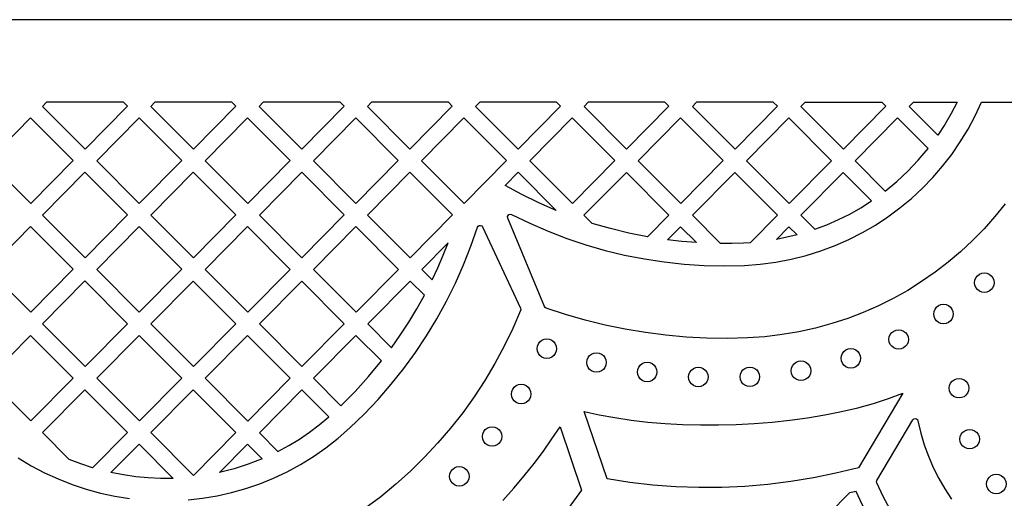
# Model space of a CAD drawing. Header units: millimetres. Extents: x -1358 to 1640, y -1421 to -323.
# Tile 74 of 129: x 117 to 285, y -405 to -323. Entities that reach past the tile are written whole.
import ezdxf

# ---------------------------------------------------------------- set-up
doc = ezdxf.new("R2010")
doc.units = ezdxf.units.MM
doc.layers.add('pattern', color=5, linetype='Continuous')

msp = doc.modelspace()

# ---------------------------------------------------------------- linework, layer by layer
at = {"layer": 'pattern'}
for points in [[(1640.39, -1421.13), (1640.39, -323.13), (-1357.61, -323.13), (-1357.61, -1421.13)], [(135.5, -337.88), (134.83, -337.21), (121.71, -337.21), (121.01, -337.91), (128.28, -345.2)], [(154, -337.89), (153.32, -337.21), (140.2, -337.21), (139.51, -337.92), (146.78, -345.21)], [(172.46, -337.89), (171.79, -337.21), (158.68, -337.21), (157.98, -337.92), (165.24, -345.21)], [(190.93, -337.89), (190.25, -337.21), (177.14, -337.21), (176.44, -337.92), (183.71, -345.21)], [(209.39, -337.89), (208.71, -337.21), (195.6, -337.21), (194.9, -337.92), (202.17, -345.21)], [(227.88, -337.89), (227.2, -337.21), (214.1, -337.21), (213.4, -337.92), (220.66, -345.21)], [(246.38, -337.9), (245.69, -337.21), (232.6, -337.21), (231.89, -337.93), (239.16, -345.22)], [(250.39, -337.93), (251.1, -337.21), (264.19, -337.21), (264.87, -337.9), (257.65, -345.22)], [(268.88, -337.92), (269.58, -337.21), (277.03, -337.21), (276.05, -339.13), (274.96, -341), (273.77, -342.83)], [(119.04, -354.48), (111.77, -347.19), (118.99, -339.87), (126.26, -347.16)], [(144.76, -347.16), (137.49, -339.88), (130.27, -347.19), (137.53, -354.48)], [(163.25, -347.17), (155.99, -339.88), (148.76, -347.2), (156.03, -354.48)], [(181.72, -347.17), (174.45, -339.88), (167.23, -347.2), (174.49, -354.48)], [(200.18, -347.17), (192.91, -339.88), (185.69, -347.2), (192.95, -354.48)], [(218.64, -347.17), (211.37, -339.88), (204.15, -347.2), (211.41, -354.49)], [(222.64, -347.2), (229.87, -339.89), (237.13, -347.17), (229.91, -354.49)], [(241.14, -347.21), (248.36, -339.89), (255.63, -347.18), (248.41, -354.5)], [(259.63, -347.2), (264.78, -352.36), (266.77, -350.71), (268.65, -348.97), (270.41, -347.11), (272.08, -345.12), (266.85, -339.88)], [(128.28, -363.75), (121.02, -356.46), (128.24, -349.15), (135.51, -356.44)], [(154, -356.44), (146.74, -349.15), (139.52, -356.47), (146.78, -363.76)], [(172.5, -356.44), (165.24, -349.16), (158.01, -356.47), (165.28, -363.76)], [(190.97, -356.44), (183.7, -349.16), (176.48, -356.47), (183.74, -363.76)], [(208.63, -355.66), (205.67, -354.37), (202.77, -352.96), (199.93, -351.42), (202.16, -349.16)], [(227.88, -356.45), (224.22, -360.16), (221.04, -359.53), (217.89, -358.77), (214.78, -357.87), (213.39, -356.48), (220.62, -349.17)], [(246.38, -356.46), (241.73, -361.17), (240.59, -361.23), (238.63, -361.29), (236.68, -361.3), (231.89, -356.49), (239.11, -349.17)], [(250.39, -356.48), (252.78, -358.88), (254.82, -358.11), (256.81, -357.24), (258.74, -356.28), (260.62, -355.21), (262.46, -354.03), (257.61, -349.17)], [(126.26, -365.71), (118.99, -358.42), (111.77, -365.74), (119.04, -373.03)], [(144.76, -365.71), (137.49, -358.43), (130.27, -365.74), (137.53, -373.03)], [(148.77, -365.75), (155.99, -358.43), (163.25, -365.72), (156.03, -373.04)], [(181.75, -365.72), (174.49, -358.43), (167.26, -365.75), (174.53, -373.04)], [(229.86, -358.45), (232.56, -361.15), (230.1, -360.96), (227.65, -360.69)], [(249.73, -359.82), (247.99, -360.25), (246.22, -360.61), (248.36, -358.44)], [(187.49, -367.53), (188.48, -365.44), (189.39, -363.32), (190.24, -361.17), (185.72, -365.76)], [(135.51, -374.99), (128.24, -367.7), (121.02, -375.02), (128.29, -382.31)], [(139.52, -375.02), (146.74, -367.71), (154.01, -374.99), (146.78, -382.31)], [(172.5, -375), (165.24, -367.71), (158.02, -375.03), (165.28, -382.32)], [(176.51, -375.03), (180.54, -379.08), (182.06, -376.92), (183.5, -374.71), (184.87, -372.45), (186.16, -370.15), (183.73, -367.72)], [(281.7, -369.67), (281.26, -369.61), (280.86, -369.44), (280.52, -369.18), (280.26, -368.84), (280.09, -368.44), (280.03, -368), (280.09, -367.56), (280.26, -367.16), (280.52, -366.82), (280.86, -366.56), (281.26, -366.39), (281.7, -366.33), (282.14, -366.39), (282.54, -366.56), (282.88, -366.82), (283.14, -367.16), (283.31, -367.56), (283.37, -368), (283.31, -368.44), (283.14, -368.84), (282.88, -369.18), (282.54, -369.44), (282.14, -369.61)], [(274.72, -375.01), (274.27, -374.95), (273.87, -374.79), (273.54, -374.52), (273.28, -374.19), (273.11, -373.79), (273.05, -373.35), (273.11, -372.9), (273.28, -372.5), (273.54, -372.17), (273.87, -371.91), (274.27, -371.74), (274.72, -371.68), (275.16, -371.74), (275.56, -371.91), (275.89, -372.17), (276.15, -372.5), (276.32, -372.9), (276.38, -373.35), (276.32, -373.79), (276.15, -374.19), (275.89, -374.52), (275.56, -374.79), (275.16, -374.95)], [(267.07, -379.34), (266.63, -379.28), (266.23, -379.12), (265.9, -378.85), (265.63, -378.52), (265.47, -378.12), (265.41, -377.67), (265.47, -377.23), (265.63, -376.83), (265.9, -376.5), (266.23, -376.24), (266.63, -376.07), (267.07, -376.01), (267.52, -376.07), (267.92, -376.24), (268.25, -376.5), (268.51, -376.83), (268.68, -377.23), (268.74, -377.67), (268.68, -378.12), (268.51, -378.52), (268.25, -378.85), (267.92, -379.12), (267.52, -379.28)], [(126.26, -384.27), (118.99, -376.98), (111.77, -384.3), (119.04, -391.58)], [(130.27, -384.3), (137.49, -376.98), (144.76, -384.27), (137.54, -391.58)], [(163.26, -384.27), (155.99, -376.98), (148.77, -384.3), (156.03, -391.59)], [(167.26, -384.31), (171.93, -388.99), (174.34, -386.54), (176.64, -384), (178.82, -381.34), (174.48, -376.99)], [(207.06, -380.92), (206.61, -380.86), (206.21, -380.69), (205.88, -380.43), (205.62, -380.09), (205.45, -379.7), (205.39, -379.25), (205.45, -378.81), (205.62, -378.41), (205.88, -378.07), (206.21, -377.81), (206.61, -377.64), (207.06, -377.58), (207.5, -377.64), (207.9, -377.81), (208.23, -378.07), (208.49, -378.41), (208.66, -378.81), (208.72, -379.25), (208.66, -379.7), (208.49, -380.09), (208.23, -380.43), (207.9, -380.69), (207.5, -380.86)], [(258.92, -382.56), (258.47, -382.5), (258.07, -382.33), (257.74, -382.07), (257.48, -381.73), (257.31, -381.33), (257.25, -380.89), (257.31, -380.45), (257.48, -380.05), (257.74, -379.71), (258.07, -379.45), (258.47, -379.28), (258.92, -379.22), (259.36, -379.28), (259.76, -379.45), (260.09, -379.71), (260.36, -380.05), (260.52, -380.45), (260.58, -380.89), (260.52, -381.33), (260.36, -381.73), (260.09, -382.07), (259.76, -382.33), (259.36, -382.5)], [(215.53, -383.27), (215.09, -383.21), (214.69, -383.04), (214.35, -382.78), (214.09, -382.45), (213.93, -382.05), (213.87, -381.6), (213.93, -381.16), (214.09, -380.76), (214.35, -380.43), (214.69, -380.16), (215.09, -380), (215.53, -379.94), (215.98, -380), (216.37, -380.16), (216.71, -380.43), (216.97, -380.76), (217.14, -381.16), (217.2, -381.6), (217.14, -382.05), (216.97, -382.45), (216.71, -382.78), (216.37, -383.04), (215.98, -383.21)], [(224.17, -384.9), (223.72, -384.84), (223.33, -384.67), (222.99, -384.41), (222.73, -384.07), (222.56, -383.67), (222.5, -383.23), (222.56, -382.79), (222.73, -382.39), (222.99, -382.05), (223.33, -381.79), (223.72, -381.62), (224.17, -381.56), (224.61, -381.62), (225.01, -381.79), (225.35, -382.05), (225.61, -382.39), (225.78, -382.79), (225.83, -383.23), (225.78, -383.67), (225.61, -384.07), (225.35, -384.41), (225.01, -384.67), (224.61, -384.84)], [(232.91, -385.75), (232.46, -385.69), (232.06, -385.52), (231.72, -385.26), (231.46, -384.92), (231.3, -384.52), (231.24, -384.08), (231.3, -383.64), (231.46, -383.24), (231.72, -382.9), (232.06, -382.64), (232.46, -382.47), (232.91, -382.41), (233.35, -382.47), (233.75, -382.64), (234.08, -382.9), (234.34, -383.24), (234.51, -383.64), (234.57, -384.08), (234.51, -384.52), (234.34, -384.92), (234.08, -385.26), (233.75, -385.52), (233.35, -385.69)], [(241.68, -385.72), (241.24, -385.66), (240.84, -385.5), (240.5, -385.24), (240.24, -384.9), (240.07, -384.5), (240.01, -384.06), (240.07, -383.61), (240.24, -383.22), (240.5, -382.88), (240.84, -382.62), (241.24, -382.45), (241.68, -382.39), (242.12, -382.45), (242.52, -382.62), (242.86, -382.88), (243.12, -383.22), (243.29, -383.61), (243.35, -384.06), (243.29, -384.5), (243.12, -384.9), (242.86, -385.24), (242.52, -385.5), (242.12, -385.66)], [(250.4, -384.69), (249.96, -384.63), (249.56, -384.46), (249.23, -384.2), (248.96, -383.86), (248.8, -383.46), (248.74, -383.02), (248.8, -382.57), (248.96, -382.18), (249.23, -381.84), (249.56, -381.58), (249.96, -381.41), (250.4, -381.35), (250.85, -381.41), (251.25, -381.58), (251.58, -381.84), (251.84, -382.18), (252.01, -382.57), (252.07, -383.02), (252.01, -383.46), (251.84, -383.86), (251.58, -384.2), (251.25, -384.46), (250.85, -384.63)], [(277.38, -387.66), (276.93, -387.6), (276.54, -387.44), (276.2, -387.18), (275.94, -386.84), (275.77, -386.44), (275.71, -386), (275.77, -385.55), (275.94, -385.16), (276.2, -384.82), (276.54, -384.56), (276.93, -384.39), (277.38, -384.33), (277.82, -384.39), (278.22, -384.56), (278.56, -384.82), (278.82, -385.16), (278.99, -385.55), (279.04, -386), (278.99, -386.44), (278.82, -386.84), (278.56, -387.18), (278.22, -387.44), (277.82, -387.6)], [(135.51, -393.54), (129.57, -399.57), (127.56, -398.9), (125.59, -398.14), (121.02, -393.57), (128.24, -386.26)], [(154.01, -393.55), (146.74, -386.26), (139.52, -393.57), (146.79, -400.86)], [(158.01, -393.58), (161.19, -396.77), (163.05, -395.76), (164.84, -394.68), (166.56, -393.51), (168.24, -392.25), (169.86, -390.9), (165.24, -386.26)], [(202.67, -388.66), (202.23, -388.6), (201.83, -388.43), (201.5, -388.17), (201.24, -387.84), (201.07, -387.44), (201.01, -386.99), (201.07, -386.55), (201.24, -386.15), (201.5, -385.81), (201.83, -385.55), (202.23, -385.39), (202.67, -385.33), (203.12, -385.39), (203.52, -385.55), (203.85, -385.81), (204.11, -386.15), (204.28, -386.55), (204.34, -386.99), (204.28, -387.44), (204.11, -387.84), (203.85, -388.17), (203.52, -388.43), (203.12, -388.6)], [(217.34, -401.48), (213.43, -389.94), (216, -390.52), (218.67, -391.01), (221.45, -391.43), (224.31, -391.76), (227.24, -392.01), (230.22, -392.18), (233.25, -392.26), (236.31, -392.26), (239.38, -392.18), (242.45, -392.02), (245.51, -391.78), (248.53, -391.45), (251.52, -391.04), (254.45, -390.55), (257.31, -389.97), (260.09, -389.32), (262.77, -388.58), (265.34, -387.75), (267.78, -386.85), (260.21, -399.56), (256.38, -400.5), (252.53, -401.29), (248.65, -401.93), (244.75, -402.41), (240.84, -402.74), (236.92, -402.92), (233, -402.94), (229.07, -402.81), (225.15, -402.52), (221.24, -402.08)], [(197.72, -395.91), (197.27, -395.85), (196.87, -395.68), (196.54, -395.42), (196.28, -395.08), (196.11, -394.68), (196.05, -394.24), (196.11, -393.79), (196.28, -393.4), (196.54, -393.06), (196.87, -392.8), (197.27, -392.63), (197.72, -392.57), (198.16, -392.63), (198.56, -392.8), (198.89, -393.06), (199.16, -393.4), (199.32, -393.79), (199.38, -394.24), (199.32, -394.68), (199.16, -395.08), (198.89, -395.42), (198.56, -395.68), (198.16, -395.85)], [(279.18, -396.36), (278.74, -396.3), (278.34, -396.13), (278.01, -395.87), (277.75, -395.54), (277.58, -395.14), (277.52, -394.7), (277.58, -394.25), (277.75, -393.85), (278.01, -393.52), (278.34, -393.26), (278.74, -393.09), (279.18, -393.03), (279.63, -393.09), (280.03, -393.26), (280.36, -393.52), (280.63, -393.85), (280.79, -394.25), (280.85, -394.7), (280.79, -395.14), (280.63, -395.54), (280.36, -395.87), (280.03, -396.13), (279.63, -396.3)], [(143.31, -401.37), (141.16, -401.39), (139.03, -401.3), (136.92, -401.11), (134.81, -400.8), (132.7, -400.39), (137.49, -395.53)], [(158.47, -398.03), (156.1, -398.95), (153.69, -399.73), (151.23, -400.36), (155.99, -395.54)], [(192.12, -402.7), (191.67, -402.64), (191.28, -402.48), (190.94, -402.22), (190.68, -401.88), (190.51, -401.48), (190.45, -401.04), (190.51, -400.59), (190.68, -400.2), (190.94, -399.86), (191.28, -399.6), (191.67, -399.43), (192.12, -399.37), (192.56, -399.43), (192.96, -399.6), (193.3, -399.86), (193.56, -400.2), (193.72, -400.59), (193.78, -401.04), (193.72, -401.48), (193.56, -401.88), (193.3, -402.22), (192.96, -402.48), (192.56, -402.64)], [(283.73, -404), (283.28, -403.94), (282.88, -403.77), (282.55, -403.51), (282.29, -403.17), (282.12, -402.77), (282.06, -402.33), (282.12, -401.89), (282.29, -401.49), (282.55, -401.15), (282.88, -400.89), (283.28, -400.72), (283.73, -400.66), (284.17, -400.72), (284.57, -400.89), (284.9, -401.15), (285.17, -401.49), (285.33, -401.89), (285.39, -402.33), (285.33, -402.77), (285.17, -403.17), (284.9, -403.51), (284.57, -403.77), (284.17, -403.94)], [(255.16, -407.4), (262.52, -414.76), (264.83, -412.45), (263.39, -410.33), (262.08, -408.16), (260.89, -405.92), (259.81, -403.6), (258.69, -403.87)]]:
    msp.add_lwpolyline(points, close=True, dxfattribs=at)
for points in [[(285.26, -354.56), (283.5, -356.73), (281.65, -358.82), (279.69, -360.81), (277.65, -362.71), (275.51, -364.52), (273.29, -366.22), (270.99, -367.81), (268.61, -369.3), (266.16, -370.68), (263.63, -371.94), (261.04, -373.07), (258.38, -374.09), (255.66, -374.98), (252.89, -375.74), (250.06, -376.37), (247.18, -376.86), (244.26, -377.21), (241.29, -377.41), (237.79, -377.5), (234.29, -377.45), (230.8, -377.27), (227.33, -376.95), (223.87, -376.51), (220.42, -375.93), (217, -375.22), (213.61, -374.39), (210.25, -373.42), (206.92, -372.33), (206.75, -372.22), (206.64, -372.06), (200.39, -356.96), (200.35, -356.72), (200.43, -356.51), (200.59, -356.36), (200.81, -356.3), (201.04, -356.35), (204.14, -357.86), (207.29, -359.22), (210.48, -360.45), (213.73, -361.53), (217.01, -362.48), (220.33, -363.28), (223.69, -363.94), (227.06, -364.45), (230.47, -364.82), (233.88, -365.04), (237.31, -365.11), (240.75, -365.04), (243.46, -364.84), (246.12, -364.49), (248.73, -364), (251.29, -363.36), (253.78, -362.58), (256.22, -361.67), (258.58, -360.62), (260.88, -359.45), (263.1, -358.16), (265.23, -356.76), (267.29, -355.24), (269.25, -353.61), (271.12, -351.87), (272.89, -350.04), (274.56, -348.12), (276.13, -346.1), (277.58, -343.99), (278.92, -341.81), (280.13, -339.54), (281.23, -337.21), (294.47, -337.21)], [(145.84, -405.04), (148.34, -404.76), (150.81, -404.34), (153.27, -403.79), (155.7, -403.11), (158.1, -402.29), (160.45, -401.34), (162.77, -400.25), (165.03, -399.02), (167.24, -397.67), (169.38, -396.17), (171.46, -394.54), (173.46, -392.78), (175.92, -390.39), (178.27, -387.9), (180.51, -385.32), (182.63, -382.65), (184.64, -379.89), (186.53, -377.06), (188.29, -374.14), (189.93, -371.15), (191.45, -368.09), (192.83, -364.97), (194.08, -361.78), (195.2, -358.54), (195.33, -358.34), (195.52, -358.23), (195.74, -358.22), (195.94, -358.3), (196.09, -358.48), (202.55, -372.35), (202.6, -372.54), (202.56, -372.73), (201.23, -375.82), (199.77, -378.85), (198.19, -381.8), (196.48, -384.67), (194.65, -387.47), (192.7, -390.18), (190.64, -392.81), (188.46, -395.34), (186.18, -397.78), (183.79, -400.12), (181.3, -402.36), (178.71, -404.5), (176.02, -406.52)], [(265.64, -406.71), (264.42, -404.47), (263.33, -402.15), (263.29, -401.93), (263.36, -401.72), (269.5, -391.41), (269.66, -391.24), (269.88, -391.18), (270.09, -391.22), (270.27, -391.35), (270.37, -391.56), (270.85, -393.65), (271.44, -395.64), (272.15, -397.6), (272.97, -399.51), (273.91, -401.37), (274.96, -403.17), (276.11, -404.91)], [(199.55, -405.15), (201.41, -403.06), (203.19, -400.96), (204.87, -398.85), (206.46, -396.74), (207.93, -394.65), (209.3, -392.58), (212.96, -403.39), (210.69, -406.5)], [(116.88, -397.87), (119.1, -399.21), (121.37, -400.41), (123.69, -401.48), (126.06, -402.42), (128.46, -403.22), (130.9, -403.88), (133.36, -404.41), (135.84, -404.81)]]:
    msp.add_lwpolyline(points, dxfattribs=at)

doc.saveas('drawing.dxf')
